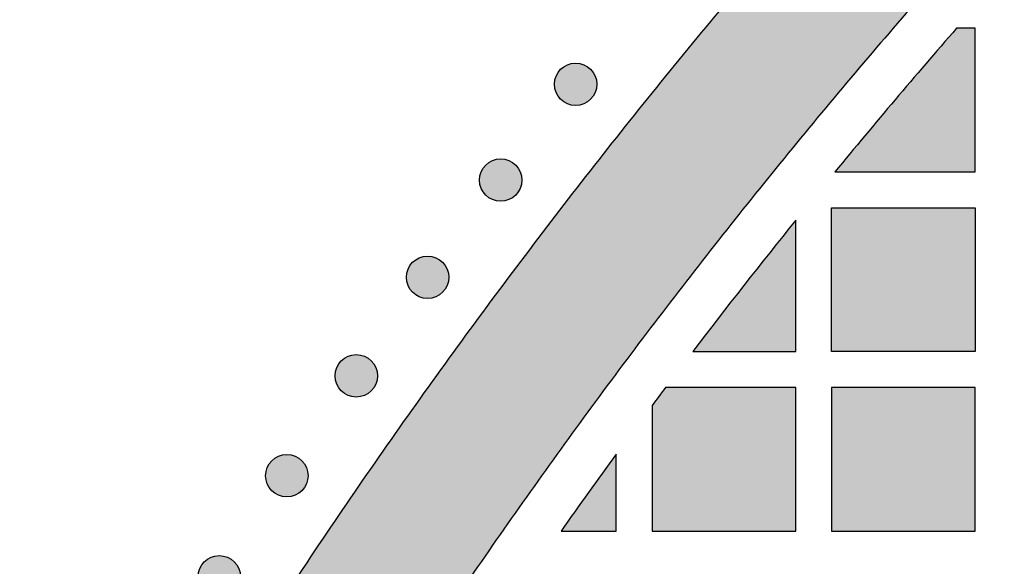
# Model space of a CAD drawing. Header units: millimetres. Extents: x -3873 to -97, y 912 to 4165.
# Tile 193 of 256: x -3799 to -3717, y 1756 to 1802. Entities that reach past the tile are written whole.
import ezdxf

# ---------------------------------------------------------------- set-up
doc = ezdxf.new("R2010")
doc.units = ezdxf.units.MM
doc.layers.add('pattern', color=7, linetype='Continuous', true_color=0x000000)

msp = doc.modelspace()

# ---------------------------------------------------------------- hatches: boundary and pattern name
at = {"layer": 'pattern'}
for points in [[(-3708.605, 1838.276), (-3701.858, 1844.905), (-3694.986, 1851.423), (-3687.994, 1857.824), (-3680.883, 1864.106), (-3673.657, 1870.266), (-3666.32, 1876.3), (-3658.874, 1882.206), (-3651.322, 1887.981), (-3643.67, 1893.622), (-3635.919, 1899.126), (-3628.074, 1904.491), (-3620.138, 1909.715), (-3612.116, 1914.795), (-3604.011, 1919.73), (-3595.827, 1924.516), (-3587.569, 1929.154), (-3589.297, 1914.427), (-3604.309, 1905.514), (-3619.039, 1896.093), (-3633.46, 1886.178), (-3647.549, 1875.786), (-3661.281, 1864.931), (-3674.634, 1853.634), (-3687.587, 1841.913), (-3700.12, 1829.791), (-3712.242, 1817.258), (-3723.963, 1804.305), (-3735.26, 1790.952), (-3746.115, 1777.22), (-3756.507, 1763.131), (-3766.422, 1748.71), (-3775.843, 1733.98), (-3784.756, 1718.968), (-3799.483, 1717.24), (-3794.845, 1725.499), (-3790.059, 1733.682), (-3785.124, 1741.787), (-3780.044, 1749.809), (-3774.82, 1757.745), (-3769.455, 1765.59), (-3763.951, 1773.341), (-3758.31, 1780.993), (-3752.535, 1788.545), (-3746.629, 1795.991), (-3740.595, 1803.328), (-3734.435, 1810.554), (-3728.153, 1817.665), (-3721.751, 1824.657), (-3715.234, 1831.529)], [(-3721.163, 1801.425), (-3731.334, 1789.425), (-3719.608, 1789.425), (-3719.608, 1801.425)], [(-3751.754, 1798.004), (-3751.782, 1798.031), (-3751.811, 1798.059), (-3751.841, 1798.085), (-3751.872, 1798.112), (-3751.904, 1798.137), (-3751.936, 1798.163), (-3751.969, 1798.187), (-3752.003, 1798.211), (-3752.038, 1798.235), (-3752.074, 1798.257), (-3752.111, 1798.279), (-3752.148, 1798.301), (-3752.186, 1798.321), (-3752.225, 1798.341), (-3752.264, 1798.36), (-3752.304, 1798.378), (-3752.345, 1798.395), (-3752.386, 1798.411), (-3752.428, 1798.426), (-3752.471, 1798.44), (-3752.514, 1798.453), (-3752.557, 1798.465), (-3752.601, 1798.476), (-3752.645, 1798.486), (-3752.69, 1798.495), (-3752.735, 1798.502), (-3752.78, 1798.509), (-3752.826, 1798.514), (-3752.871, 1798.518), (-3752.917, 1798.521), (-3752.963, 1798.523), (-3753.009, 1798.524), (-3753.055, 1798.523), (-3753.101, 1798.521), (-3753.146, 1798.518), (-3753.192, 1798.514), (-3753.238, 1798.509), (-3753.283, 1798.502), (-3753.328, 1798.495), (-3753.372, 1798.486), (-3753.417, 1798.476), (-3753.461, 1798.465), (-3753.504, 1798.453), (-3753.547, 1798.44), (-3753.59, 1798.426), (-3753.631, 1798.411), (-3753.673, 1798.395), (-3753.714, 1798.378), (-3753.754, 1798.36), (-3753.793, 1798.341), (-3753.832, 1798.321), (-3753.87, 1798.301), (-3753.907, 1798.279), (-3753.944, 1798.257), (-3753.979, 1798.235), (-3754.014, 1798.211), (-3754.048, 1798.187), (-3754.082, 1798.163), (-3754.114, 1798.137), (-3754.146, 1798.112), (-3754.176, 1798.085), (-3754.206, 1798.059), (-3754.235, 1798.031), (-3754.263, 1798.004), (-3754.291, 1797.976), (-3754.318, 1797.947), (-3754.345, 1797.917), (-3754.371, 1797.886), (-3754.397, 1797.855), (-3754.422, 1797.822), (-3754.447, 1797.789), (-3754.471, 1797.755), (-3754.494, 1797.72), (-3754.517, 1797.684), (-3754.539, 1797.648), (-3754.56, 1797.61), (-3754.581, 1797.572), (-3754.6, 1797.534), (-3754.619, 1797.494), (-3754.637, 1797.454), (-3754.654, 1797.413), (-3754.67, 1797.372), (-3754.685, 1797.33), (-3754.7, 1797.288), (-3754.713, 1797.245), (-3754.725, 1797.201), (-3754.736, 1797.157), (-3754.745, 1797.113), (-3754.754, 1797.068), (-3754.762, 1797.023), (-3754.768, 1796.978), (-3754.774, 1796.933), (-3754.778, 1796.887), (-3754.781, 1796.841), (-3754.783, 1796.795), (-3754.783, 1796.749), (-3754.783, 1796.703), (-3754.781, 1796.657), (-3754.778, 1796.612), (-3754.774, 1796.566), (-3754.768, 1796.521), (-3754.762, 1796.475), (-3754.754, 1796.43), (-3754.745, 1796.386), (-3754.736, 1796.341), (-3754.725, 1796.298), (-3754.713, 1796.254), (-3754.7, 1796.211), (-3754.685, 1796.169), (-3754.67, 1796.127), (-3754.654, 1796.085), (-3754.637, 1796.045), (-3754.619, 1796.004), (-3754.6, 1795.965), (-3754.581, 1795.926), (-3754.56, 1795.888), (-3754.539, 1795.851), (-3754.517, 1795.815), (-3754.494, 1795.779), (-3754.471, 1795.744), (-3754.447, 1795.71), (-3754.422, 1795.677), (-3754.397, 1795.644), (-3754.371, 1795.612), (-3754.345, 1795.582), (-3754.318, 1795.552), (-3754.291, 1795.523), (-3754.263, 1795.495), (-3754.235, 1795.467), (-3754.206, 1795.44), (-3754.176, 1795.413), (-3754.146, 1795.387), (-3754.114, 1795.361), (-3754.082, 1795.336), (-3754.048, 1795.311), (-3754.014, 1795.287), (-3753.979, 1795.264), (-3753.944, 1795.241), (-3753.907, 1795.219), (-3753.87, 1795.198), (-3753.832, 1795.177), (-3753.793, 1795.158), (-3753.754, 1795.139), (-3753.714, 1795.121), (-3753.673, 1795.104), (-3753.631, 1795.088), (-3753.59, 1795.073), (-3753.547, 1795.059), (-3753.504, 1795.046), (-3753.461, 1795.033), (-3753.417, 1795.023), (-3753.372, 1795.013), (-3753.328, 1795.004), (-3753.283, 1794.996), (-3753.238, 1794.99), (-3753.192, 1794.984), (-3753.146, 1794.98), (-3753.101, 1794.977), (-3753.055, 1794.976), (-3753.009, 1794.975), (-3752.963, 1794.976), (-3752.917, 1794.977), (-3752.871, 1794.98), (-3752.826, 1794.984), (-3752.78, 1794.99), (-3752.735, 1794.996), (-3752.69, 1795.004), (-3752.645, 1795.013), (-3752.601, 1795.023), (-3752.557, 1795.033), (-3752.514, 1795.046), (-3752.471, 1795.059), (-3752.428, 1795.073), (-3752.386, 1795.088), (-3752.345, 1795.104), (-3752.304, 1795.121), (-3752.264, 1795.139), (-3752.225, 1795.158), (-3752.186, 1795.177), (-3752.148, 1795.198), (-3752.111, 1795.219), (-3752.074, 1795.241), (-3752.038, 1795.264), (-3752.003, 1795.287), (-3751.969, 1795.311), (-3751.936, 1795.336), (-3751.904, 1795.361), (-3751.872, 1795.387), (-3751.841, 1795.413), (-3751.811, 1795.44), (-3751.782, 1795.467), (-3751.754, 1795.495), (-3751.727, 1795.523), (-3751.7, 1795.552), (-3751.673, 1795.582), (-3751.647, 1795.612), (-3751.621, 1795.644), (-3751.596, 1795.677), (-3751.571, 1795.71), (-3751.547, 1795.744), (-3751.523, 1795.779), (-3751.501, 1795.815), (-3751.479, 1795.851), (-3751.457, 1795.888), (-3751.437, 1795.926), (-3751.417, 1795.965), (-3751.398, 1796.004), (-3751.38, 1796.045), (-3751.363, 1796.085), (-3751.347, 1796.127), (-3751.332, 1796.169), (-3751.318, 1796.211), (-3751.305, 1796.254), (-3751.293, 1796.298), (-3751.282, 1796.341), (-3751.272, 1796.386), (-3751.263, 1796.43), (-3751.256, 1796.475), (-3751.249, 1796.521), (-3751.244, 1796.566), (-3751.24, 1796.612), (-3751.237, 1796.657), (-3751.235, 1796.703), (-3751.235, 1796.749), (-3751.235, 1796.795), (-3751.237, 1796.841), (-3751.24, 1796.887), (-3751.244, 1796.933), (-3751.249, 1796.978), (-3751.256, 1797.023), (-3751.263, 1797.068), (-3751.272, 1797.113), (-3751.282, 1797.157), (-3751.293, 1797.201), (-3751.305, 1797.245), (-3751.318, 1797.288), (-3751.332, 1797.33), (-3751.347, 1797.372), (-3751.363, 1797.413), (-3751.38, 1797.454), (-3751.398, 1797.494), (-3751.417, 1797.534), (-3751.437, 1797.572), (-3751.457, 1797.61), (-3751.479, 1797.648), (-3751.501, 1797.684), (-3751.523, 1797.72), (-3751.547, 1797.755), (-3751.571, 1797.789), (-3751.596, 1797.822), (-3751.621, 1797.855), (-3751.647, 1797.886), (-3751.673, 1797.917), (-3751.7, 1797.947), (-3751.727, 1797.976)], [(-3758.018, 1790), (-3758.046, 1790.027), (-3758.075, 1790.055), (-3758.105, 1790.081), (-3758.136, 1790.108), (-3758.167, 1790.133), (-3758.2, 1790.159), (-3758.233, 1790.183), (-3758.267, 1790.207), (-3758.302, 1790.231), (-3758.338, 1790.253), (-3758.374, 1790.275), (-3758.411, 1790.297), (-3758.449, 1790.317), (-3758.488, 1790.337), (-3758.528, 1790.356), (-3758.568, 1790.374), (-3758.608, 1790.391), (-3758.65, 1790.407), (-3758.692, 1790.422), (-3758.734, 1790.436), (-3758.777, 1790.449), (-3758.821, 1790.461), (-3758.865, 1790.472), (-3758.909, 1790.482), (-3758.954, 1790.491), (-3758.998, 1790.498), (-3759.044, 1790.505), (-3759.089, 1790.51), (-3759.135, 1790.514), (-3759.181, 1790.517), (-3759.226, 1790.519), (-3759.272, 1790.52), (-3759.318, 1790.519), (-3759.364, 1790.517), (-3759.41, 1790.514), (-3759.456, 1790.51), (-3759.501, 1790.505), (-3759.546, 1790.498), (-3759.591, 1790.491), (-3759.636, 1790.482), (-3759.68, 1790.472), (-3759.724, 1790.461), (-3759.768, 1790.449), (-3759.811, 1790.436), (-3759.853, 1790.422), (-3759.895, 1790.407), (-3759.936, 1790.391), (-3759.977, 1790.374), (-3760.017, 1790.356), (-3760.057, 1790.337), (-3760.095, 1790.317), (-3760.133, 1790.297), (-3760.171, 1790.275), (-3760.207, 1790.253), (-3760.243, 1790.231), (-3760.278, 1790.207), (-3760.312, 1790.183), (-3760.345, 1790.159), (-3760.378, 1790.133), (-3760.409, 1790.108), (-3760.44, 1790.081), (-3760.47, 1790.055), (-3760.499, 1790.027), (-3760.527, 1790), (-3760.555, 1789.972), (-3760.582, 1789.943), (-3760.608, 1789.913), (-3760.635, 1789.882), (-3760.66, 1789.85), (-3760.686, 1789.818), (-3760.71, 1789.785), (-3760.734, 1789.751), (-3760.758, 1789.716), (-3760.781, 1789.68), (-3760.803, 1789.643), (-3760.824, 1789.606), (-3760.844, 1789.568), (-3760.864, 1789.529), (-3760.883, 1789.49), (-3760.901, 1789.45), (-3760.918, 1789.409), (-3760.934, 1789.368), (-3760.949, 1789.326), (-3760.963, 1789.283), (-3760.976, 1789.24), (-3760.988, 1789.197), (-3760.999, 1789.153), (-3761.009, 1789.109), (-3761.018, 1789.064), (-3761.025, 1789.019), (-3761.032, 1788.974), (-3761.037, 1788.928), (-3761.041, 1788.883), (-3761.044, 1788.837), (-3761.046, 1788.791), (-3761.047, 1788.745), (-3761.046, 1788.699), (-3761.044, 1788.653), (-3761.041, 1788.608), (-3761.037, 1788.562), (-3761.032, 1788.517), (-3761.025, 1788.471), (-3761.018, 1788.426), (-3761.009, 1788.382), (-3760.999, 1788.337), (-3760.988, 1788.293), (-3760.976, 1788.25), (-3760.963, 1788.207), (-3760.949, 1788.165), (-3760.934, 1788.123), (-3760.918, 1788.081), (-3760.901, 1788.041), (-3760.883, 1788), (-3760.864, 1787.961), (-3760.844, 1787.922), (-3760.824, 1787.884), (-3760.803, 1787.847), (-3760.781, 1787.81), (-3760.758, 1787.775), (-3760.734, 1787.74), (-3760.71, 1787.706), (-3760.686, 1787.672), (-3760.66, 1787.64), (-3760.635, 1787.608), (-3760.608, 1787.578), (-3760.582, 1787.548), (-3760.555, 1787.519), (-3760.527, 1787.491), (-3760.499, 1787.463), (-3760.47, 1787.436), (-3760.44, 1787.409), (-3760.409, 1787.383), (-3760.378, 1787.357), (-3760.345, 1787.332), (-3760.312, 1787.307), (-3760.278, 1787.283), (-3760.243, 1787.26), (-3760.207, 1787.237), (-3760.171, 1787.215), (-3760.133, 1787.194), (-3760.095, 1787.173), (-3760.057, 1787.154), (-3760.017, 1787.135), (-3759.977, 1787.117), (-3759.936, 1787.1), (-3759.895, 1787.084), (-3759.853, 1787.069), (-3759.811, 1787.055), (-3759.768, 1787.041), (-3759.724, 1787.029), (-3759.68, 1787.018), (-3759.636, 1787.009), (-3759.591, 1787), (-3759.546, 1786.992), (-3759.501, 1786.986), (-3759.456, 1786.98), (-3759.41, 1786.976), (-3759.364, 1786.973), (-3759.318, 1786.972), (-3759.272, 1786.971), (-3759.226, 1786.972), (-3759.181, 1786.973), (-3759.135, 1786.976), (-3759.089, 1786.98), (-3759.044, 1786.986), (-3758.998, 1786.992), (-3758.954, 1787), (-3758.909, 1787.009), (-3758.865, 1787.018), (-3758.821, 1787.029), (-3758.777, 1787.041), (-3758.734, 1787.055), (-3758.692, 1787.069), (-3758.65, 1787.084), (-3758.608, 1787.1), (-3758.568, 1787.117), (-3758.528, 1787.135), (-3758.488, 1787.154), (-3758.449, 1787.173), (-3758.411, 1787.194), (-3758.374, 1787.215), (-3758.338, 1787.237), (-3758.302, 1787.26), (-3758.267, 1787.283), (-3758.233, 1787.307), (-3758.2, 1787.332), (-3758.167, 1787.357), (-3758.136, 1787.383), (-3758.105, 1787.409), (-3758.075, 1787.436), (-3758.046, 1787.463), (-3758.018, 1787.491), (-3757.99, 1787.519), (-3757.963, 1787.548), (-3757.936, 1787.578), (-3757.91, 1787.608), (-3757.884, 1787.64), (-3757.859, 1787.672), (-3757.834, 1787.706), (-3757.81, 1787.74), (-3757.787, 1787.775), (-3757.764, 1787.81), (-3757.742, 1787.847), (-3757.721, 1787.884), (-3757.701, 1787.922), (-3757.681, 1787.961), (-3757.662, 1788), (-3757.644, 1788.041), (-3757.627, 1788.081), (-3757.611, 1788.123), (-3757.596, 1788.165), (-3757.582, 1788.207), (-3757.569, 1788.25), (-3757.557, 1788.293), (-3757.546, 1788.337), (-3757.536, 1788.382), (-3757.527, 1788.426), (-3757.519, 1788.471), (-3757.513, 1788.517), (-3757.508, 1788.562), (-3757.503, 1788.608), (-3757.5, 1788.653), (-3757.499, 1788.699), (-3757.498, 1788.745), (-3757.499, 1788.791), (-3757.5, 1788.837), (-3757.503, 1788.883), (-3757.508, 1788.928), (-3757.513, 1788.974), (-3757.519, 1789.019), (-3757.527, 1789.064), (-3757.536, 1789.109), (-3757.546, 1789.153), (-3757.557, 1789.197), (-3757.569, 1789.24), (-3757.582, 1789.283), (-3757.596, 1789.326), (-3757.611, 1789.368), (-3757.627, 1789.409), (-3757.644, 1789.45), (-3757.662, 1789.49), (-3757.681, 1789.529), (-3757.701, 1789.568), (-3757.721, 1789.606), (-3757.742, 1789.643), (-3757.764, 1789.68), (-3757.787, 1789.716), (-3757.81, 1789.751), (-3757.834, 1789.785), (-3757.859, 1789.818), (-3757.884, 1789.85), (-3757.91, 1789.882), (-3757.936, 1789.913), (-3757.963, 1789.943), (-3757.99, 1789.972)], [(-3731.607, 1774.425), (-3731.607, 1786.425), (-3719.608, 1786.425), (-3719.608, 1774.425)], [(-3734.608, 1785.403), (-3743.211, 1774.425), (-3734.608, 1774.425)], [(-3764.131, 1781.88), (-3764.159, 1781.908), (-3764.188, 1781.935), (-3764.218, 1781.961), (-3764.248, 1781.988), (-3764.28, 1782.013), (-3764.312, 1782.039), (-3764.346, 1782.063), (-3764.38, 1782.087), (-3764.415, 1782.111), (-3764.45, 1782.134), (-3764.487, 1782.156), (-3764.524, 1782.177), (-3764.562, 1782.197), (-3764.601, 1782.217), (-3764.64, 1782.236), (-3764.681, 1782.254), (-3764.721, 1782.271), (-3764.763, 1782.287), (-3764.805, 1782.302), (-3764.847, 1782.316), (-3764.89, 1782.329), (-3764.933, 1782.341), (-3764.977, 1782.352), (-3765.022, 1782.362), (-3765.066, 1782.371), (-3765.111, 1782.378), (-3765.157, 1782.385), (-3765.202, 1782.39), (-3765.248, 1782.394), (-3765.293, 1782.397), (-3765.339, 1782.399), (-3765.385, 1782.4), (-3765.431, 1782.399), (-3765.477, 1782.397), (-3765.523, 1782.394), (-3765.568, 1782.39), (-3765.614, 1782.385), (-3765.659, 1782.378), (-3765.704, 1782.371), (-3765.749, 1782.362), (-3765.793, 1782.352), (-3765.837, 1782.341), (-3765.88, 1782.329), (-3765.923, 1782.316), (-3765.966, 1782.302), (-3766.008, 1782.287), (-3766.049, 1782.271), (-3766.09, 1782.254), (-3766.13, 1782.236), (-3766.169, 1782.217), (-3766.208, 1782.197), (-3766.246, 1782.177), (-3766.283, 1782.156), (-3766.32, 1782.134), (-3766.356, 1782.111), (-3766.391, 1782.087), (-3766.425, 1782.063), (-3766.458, 1782.039), (-3766.49, 1782.013), (-3766.522, 1781.988), (-3766.553, 1781.961), (-3766.583, 1781.935), (-3766.612, 1781.908), (-3766.64, 1781.88), (-3766.667, 1781.852), (-3766.695, 1781.823), (-3766.721, 1781.793), (-3766.748, 1781.762), (-3766.773, 1781.731), (-3766.799, 1781.698), (-3766.823, 1781.665), (-3766.847, 1781.631), (-3766.871, 1781.596), (-3766.893, 1781.56), (-3766.915, 1781.524), (-3766.937, 1781.486), (-3766.957, 1781.448), (-3766.977, 1781.41), (-3766.996, 1781.37), (-3767.014, 1781.33), (-3767.031, 1781.289), (-3767.047, 1781.248), (-3767.062, 1781.206), (-3767.076, 1781.164), (-3767.089, 1781.121), (-3767.101, 1781.077), (-3767.112, 1781.033), (-3767.122, 1780.989), (-3767.131, 1780.944), (-3767.138, 1780.899), (-3767.145, 1780.854), (-3767.15, 1780.809), (-3767.154, 1780.763), (-3767.157, 1780.717), (-3767.159, 1780.671), (-3767.16, 1780.625), (-3767.159, 1780.58), (-3767.157, 1780.534), (-3767.154, 1780.488), (-3767.15, 1780.442), (-3767.145, 1780.397), (-3767.138, 1780.351), (-3767.131, 1780.307), (-3767.122, 1780.262), (-3767.112, 1780.218), (-3767.101, 1780.174), (-3767.089, 1780.13), (-3767.076, 1780.087), (-3767.062, 1780.045), (-3767.047, 1780.003), (-3767.031, 1779.961), (-3767.014, 1779.921), (-3766.996, 1779.881), (-3766.977, 1779.841), (-3766.957, 1779.802), (-3766.937, 1779.764), (-3766.915, 1779.727), (-3766.893, 1779.691), (-3766.871, 1779.655), (-3766.847, 1779.62), (-3766.823, 1779.586), (-3766.799, 1779.553), (-3766.773, 1779.52), (-3766.748, 1779.489), (-3766.721, 1779.458), (-3766.695, 1779.428), (-3766.667, 1779.399), (-3766.64, 1779.371), (-3766.612, 1779.343), (-3766.583, 1779.316), (-3766.553, 1779.289), (-3766.522, 1779.263), (-3766.49, 1779.237), (-3766.458, 1779.212), (-3766.425, 1779.188), (-3766.391, 1779.163), (-3766.356, 1779.14), (-3766.32, 1779.117), (-3766.283, 1779.095), (-3766.246, 1779.074), (-3766.208, 1779.054), (-3766.169, 1779.034), (-3766.13, 1779.015), (-3766.09, 1778.997), (-3766.049, 1778.98), (-3766.008, 1778.964), (-3765.966, 1778.949), (-3765.923, 1778.935), (-3765.88, 1778.922), (-3765.837, 1778.91), (-3765.793, 1778.899), (-3765.749, 1778.889), (-3765.704, 1778.88), (-3765.659, 1778.872), (-3765.614, 1778.866), (-3765.568, 1778.861), (-3765.523, 1778.856), (-3765.477, 1778.854), (-3765.431, 1778.852), (-3765.385, 1778.851), (-3765.339, 1778.852), (-3765.293, 1778.854), (-3765.248, 1778.856), (-3765.202, 1778.861), (-3765.157, 1778.866), (-3765.111, 1778.872), (-3765.066, 1778.88), (-3765.022, 1778.889), (-3764.977, 1778.899), (-3764.933, 1778.91), (-3764.89, 1778.922), (-3764.847, 1778.935), (-3764.805, 1778.949), (-3764.763, 1778.964), (-3764.721, 1778.98), (-3764.681, 1778.997), (-3764.64, 1779.015), (-3764.601, 1779.034), (-3764.562, 1779.054), (-3764.524, 1779.074), (-3764.487, 1779.095), (-3764.45, 1779.117), (-3764.415, 1779.14), (-3764.38, 1779.163), (-3764.346, 1779.188), (-3764.312, 1779.212), (-3764.28, 1779.237), (-3764.248, 1779.263), (-3764.218, 1779.289), (-3764.188, 1779.316), (-3764.159, 1779.343), (-3764.131, 1779.371), (-3764.103, 1779.399), (-3764.076, 1779.428), (-3764.049, 1779.458), (-3764.023, 1779.489), (-3763.997, 1779.52), (-3763.972, 1779.553), (-3763.947, 1779.586), (-3763.923, 1779.62), (-3763.9, 1779.655), (-3763.877, 1779.691), (-3763.855, 1779.727), (-3763.834, 1779.764), (-3763.813, 1779.802), (-3763.794, 1779.841), (-3763.775, 1779.881), (-3763.757, 1779.921), (-3763.74, 1779.961), (-3763.724, 1780.003), (-3763.709, 1780.045), (-3763.695, 1780.087), (-3763.681, 1780.13), (-3763.669, 1780.174), (-3763.658, 1780.218), (-3763.649, 1780.262), (-3763.64, 1780.307), (-3763.632, 1780.351), (-3763.626, 1780.397), (-3763.62, 1780.442), (-3763.616, 1780.488), (-3763.613, 1780.534), (-3763.612, 1780.58), (-3763.611, 1780.625), (-3763.612, 1780.671), (-3763.613, 1780.717), (-3763.616, 1780.763), (-3763.62, 1780.809), (-3763.626, 1780.854), (-3763.632, 1780.899), (-3763.64, 1780.944), (-3763.649, 1780.989), (-3763.658, 1781.033), (-3763.669, 1781.077), (-3763.681, 1781.121), (-3763.695, 1781.164), (-3763.709, 1781.206), (-3763.724, 1781.248), (-3763.74, 1781.289), (-3763.757, 1781.33), (-3763.775, 1781.37), (-3763.794, 1781.41), (-3763.813, 1781.448), (-3763.834, 1781.486), (-3763.855, 1781.524), (-3763.877, 1781.56), (-3763.9, 1781.596), (-3763.923, 1781.631), (-3763.947, 1781.665), (-3763.972, 1781.698), (-3763.997, 1781.731), (-3764.023, 1781.762), (-3764.049, 1781.793), (-3764.076, 1781.823), (-3764.103, 1781.852)], [(-3770.091, 1773.647), (-3770.119, 1773.675), (-3770.148, 1773.702), (-3770.178, 1773.729), (-3770.208, 1773.755), (-3770.24, 1773.781), (-3770.272, 1773.806), (-3770.306, 1773.831), (-3770.34, 1773.855), (-3770.375, 1773.878), (-3770.41, 1773.901), (-3770.447, 1773.923), (-3770.484, 1773.944), (-3770.522, 1773.965), (-3770.561, 1773.984), (-3770.6, 1774.003), (-3770.64, 1774.021), (-3770.681, 1774.038), (-3770.723, 1774.054), (-3770.764, 1774.069), (-3770.807, 1774.083), (-3770.85, 1774.097), (-3770.893, 1774.109), (-3770.937, 1774.12), (-3770.982, 1774.129), (-3771.026, 1774.138), (-3771.071, 1774.146), (-3771.116, 1774.152), (-3771.162, 1774.158), (-3771.208, 1774.162), (-3771.253, 1774.165), (-3771.299, 1774.166), (-3771.345, 1774.167), (-3771.391, 1774.166), (-3771.437, 1774.165), (-3771.483, 1774.162), (-3771.528, 1774.158), (-3771.574, 1774.152), (-3771.619, 1774.146), (-3771.664, 1774.138), (-3771.709, 1774.129), (-3771.753, 1774.12), (-3771.797, 1774.109), (-3771.84, 1774.097), (-3771.883, 1774.083), (-3771.926, 1774.069), (-3771.968, 1774.054), (-3772.009, 1774.038), (-3772.05, 1774.021), (-3772.09, 1774.003), (-3772.129, 1773.984), (-3772.168, 1773.965), (-3772.206, 1773.944), (-3772.243, 1773.923), (-3772.28, 1773.901), (-3772.316, 1773.878), (-3772.351, 1773.855), (-3772.385, 1773.831), (-3772.418, 1773.806), (-3772.45, 1773.781), (-3772.482, 1773.755), (-3772.513, 1773.729), (-3772.543, 1773.702), (-3772.572, 1773.675), (-3772.6, 1773.647), (-3772.627, 1773.619), (-3772.654, 1773.59), (-3772.681, 1773.56), (-3772.707, 1773.53), (-3772.733, 1773.498), (-3772.758, 1773.466), (-3772.783, 1773.432), (-3772.807, 1773.398), (-3772.831, 1773.363), (-3772.853, 1773.328), (-3772.875, 1773.291), (-3772.897, 1773.254), (-3772.917, 1773.216), (-3772.937, 1773.177), (-3772.956, 1773.138), (-3772.974, 1773.097), (-3772.991, 1773.057), (-3773.007, 1773.015), (-3773.022, 1772.973), (-3773.036, 1772.931), (-3773.049, 1772.888), (-3773.061, 1772.845), (-3773.072, 1772.801), (-3773.082, 1772.756), (-3773.091, 1772.712), (-3773.098, 1772.667), (-3773.105, 1772.621), (-3773.11, 1772.576), (-3773.114, 1772.53), (-3773.117, 1772.485), (-3773.119, 1772.439), (-3773.119, 1772.393), (-3773.119, 1772.347), (-3773.117, 1772.301), (-3773.114, 1772.255), (-3773.11, 1772.21), (-3773.105, 1772.164), (-3773.098, 1772.119), (-3773.091, 1772.074), (-3773.082, 1772.029), (-3773.072, 1771.985), (-3773.061, 1771.941), (-3773.049, 1771.898), (-3773.036, 1771.855), (-3773.022, 1771.812), (-3773.007, 1771.77), (-3772.991, 1771.729), (-3772.974, 1771.688), (-3772.956, 1771.648), (-3772.937, 1771.609), (-3772.917, 1771.57), (-3772.897, 1771.532), (-3772.875, 1771.495), (-3772.853, 1771.458), (-3772.831, 1771.422), (-3772.807, 1771.387), (-3772.783, 1771.353), (-3772.758, 1771.32), (-3772.733, 1771.288), (-3772.707, 1771.256), (-3772.681, 1771.225), (-3772.654, 1771.195), (-3772.627, 1771.166), (-3772.6, 1771.138), (-3772.572, 1771.111), (-3772.543, 1771.083), (-3772.513, 1771.057), (-3772.482, 1771.03), (-3772.45, 1771.005), (-3772.418, 1770.979), (-3772.385, 1770.955), (-3772.351, 1770.931), (-3772.316, 1770.907), (-3772.28, 1770.885), (-3772.243, 1770.863), (-3772.206, 1770.841), (-3772.168, 1770.821), (-3772.129, 1770.801), (-3772.09, 1770.782), (-3772.05, 1770.764), (-3772.009, 1770.747), (-3771.968, 1770.731), (-3771.926, 1770.716), (-3771.883, 1770.702), (-3771.84, 1770.689), (-3771.797, 1770.677), (-3771.753, 1770.666), (-3771.709, 1770.656), (-3771.664, 1770.647), (-3771.619, 1770.64), (-3771.574, 1770.633), (-3771.528, 1770.628), (-3771.483, 1770.624), (-3771.437, 1770.621), (-3771.391, 1770.619), (-3771.345, 1770.618), (-3771.299, 1770.619), (-3771.253, 1770.621), (-3771.208, 1770.624), (-3771.162, 1770.628), (-3771.116, 1770.633), (-3771.071, 1770.64), (-3771.026, 1770.647), (-3770.982, 1770.656), (-3770.937, 1770.666), (-3770.893, 1770.677), (-3770.85, 1770.689), (-3770.807, 1770.702), (-3770.764, 1770.716), (-3770.723, 1770.731), (-3770.681, 1770.747), (-3770.64, 1770.764), (-3770.6, 1770.782), (-3770.561, 1770.801), (-3770.522, 1770.821), (-3770.484, 1770.841), (-3770.447, 1770.863), (-3770.41, 1770.885), (-3770.375, 1770.907), (-3770.34, 1770.931), (-3770.306, 1770.955), (-3770.272, 1770.979), (-3770.24, 1771.005), (-3770.208, 1771.03), (-3770.178, 1771.057), (-3770.148, 1771.083), (-3770.119, 1771.111), (-3770.091, 1771.138), (-3770.063, 1771.166), (-3770.036, 1771.195), (-3770.009, 1771.225), (-3769.983, 1771.256), (-3769.957, 1771.288), (-3769.932, 1771.32), (-3769.907, 1771.353), (-3769.883, 1771.387), (-3769.86, 1771.422), (-3769.837, 1771.458), (-3769.815, 1771.495), (-3769.794, 1771.532), (-3769.773, 1771.57), (-3769.754, 1771.609), (-3769.735, 1771.648), (-3769.717, 1771.688), (-3769.7, 1771.729), (-3769.684, 1771.77), (-3769.669, 1771.812), (-3769.654, 1771.855), (-3769.641, 1771.898), (-3769.629, 1771.941), (-3769.618, 1771.985), (-3769.608, 1772.029), (-3769.6, 1772.074), (-3769.592, 1772.119), (-3769.586, 1772.164), (-3769.58, 1772.21), (-3769.576, 1772.255), (-3769.573, 1772.301), (-3769.571, 1772.347), (-3769.571, 1772.393), (-3769.571, 1772.439), (-3769.573, 1772.485), (-3769.576, 1772.53), (-3769.58, 1772.576), (-3769.586, 1772.621), (-3769.592, 1772.667), (-3769.6, 1772.712), (-3769.608, 1772.756), (-3769.618, 1772.801), (-3769.629, 1772.845), (-3769.641, 1772.888), (-3769.654, 1772.931), (-3769.669, 1772.973), (-3769.684, 1773.015), (-3769.7, 1773.057), (-3769.717, 1773.097), (-3769.735, 1773.138), (-3769.754, 1773.177), (-3769.773, 1773.216), (-3769.794, 1773.254), (-3769.815, 1773.291), (-3769.837, 1773.328), (-3769.86, 1773.363), (-3769.883, 1773.398), (-3769.907, 1773.432), (-3769.932, 1773.466), (-3769.957, 1773.498), (-3769.983, 1773.53), (-3770.009, 1773.56), (-3770.036, 1773.59), (-3770.063, 1773.619)], [(-3745.482, 1771.425), (-3746.607, 1769.92), (-3746.607, 1759.425), (-3734.608, 1759.425), (-3734.608, 1771.425)], [(-3731.607, 1759.425), (-3719.608, 1759.425), (-3719.608, 1771.425), (-3731.607, 1771.425)], [(-3775.895, 1765.305), (-3775.924, 1765.332), (-3775.953, 1765.359), (-3775.983, 1765.386), (-3776.013, 1765.412), (-3776.045, 1765.438), (-3776.077, 1765.463), (-3776.111, 1765.488), (-3776.145, 1765.512), (-3776.18, 1765.535), (-3776.215, 1765.558), (-3776.252, 1765.58), (-3776.289, 1765.601), (-3776.327, 1765.622), (-3776.366, 1765.642), (-3776.405, 1765.66), (-3776.445, 1765.678), (-3776.486, 1765.695), (-3776.527, 1765.712), (-3776.569, 1765.727), (-3776.612, 1765.741), (-3776.655, 1765.754), (-3776.698, 1765.766), (-3776.742, 1765.777), (-3776.787, 1765.787), (-3776.831, 1765.795), (-3776.876, 1765.803), (-3776.921, 1765.81), (-3776.967, 1765.815), (-3777.012, 1765.819), (-3777.058, 1765.822), (-3777.104, 1765.824), (-3777.15, 1765.824), (-3777.196, 1765.824), (-3777.242, 1765.822), (-3777.288, 1765.819), (-3777.333, 1765.815), (-3777.379, 1765.81), (-3777.424, 1765.803), (-3777.469, 1765.795), (-3777.514, 1765.787), (-3777.558, 1765.777), (-3777.602, 1765.766), (-3777.645, 1765.754), (-3777.688, 1765.741), (-3777.731, 1765.727), (-3777.773, 1765.712), (-3777.814, 1765.695), (-3777.855, 1765.678), (-3777.895, 1765.66), (-3777.934, 1765.642), (-3777.973, 1765.622), (-3778.011, 1765.601), (-3778.048, 1765.58), (-3778.085, 1765.558), (-3778.121, 1765.535), (-3778.155, 1765.512), (-3778.19, 1765.488), (-3778.223, 1765.463), (-3778.255, 1765.438), (-3778.287, 1765.412), (-3778.318, 1765.386), (-3778.348, 1765.359), (-3778.377, 1765.332), (-3778.405, 1765.305), (-3778.432, 1765.277), (-3778.459, 1765.248), (-3778.486, 1765.218), (-3778.512, 1765.187), (-3778.538, 1765.155), (-3778.563, 1765.123), (-3778.588, 1765.09), (-3778.612, 1765.055), (-3778.635, 1765.021), (-3778.658, 1764.985), (-3778.68, 1764.948), (-3778.701, 1764.911), (-3778.722, 1764.873), (-3778.742, 1764.834), (-3778.76, 1764.795), (-3778.778, 1764.755), (-3778.795, 1764.714), (-3778.812, 1764.673), (-3778.827, 1764.631), (-3778.841, 1764.588), (-3778.854, 1764.545), (-3778.866, 1764.502), (-3778.877, 1764.458), (-3778.887, 1764.414), (-3778.895, 1764.369), (-3778.903, 1764.324), (-3778.91, 1764.279), (-3778.915, 1764.233), (-3778.919, 1764.188), (-3778.922, 1764.142), (-3778.924, 1764.096), (-3778.924, 1764.05), (-3778.924, 1764.004), (-3778.922, 1763.958), (-3778.919, 1763.912), (-3778.915, 1763.867), (-3778.91, 1763.821), (-3778.903, 1763.776), (-3778.895, 1763.731), (-3778.887, 1763.687), (-3778.877, 1763.642), (-3778.866, 1763.598), (-3778.854, 1763.555), (-3778.841, 1763.512), (-3778.827, 1763.469), (-3778.812, 1763.427), (-3778.795, 1763.386), (-3778.778, 1763.345), (-3778.76, 1763.305), (-3778.742, 1763.266), (-3778.722, 1763.227), (-3778.701, 1763.189), (-3778.68, 1763.152), (-3778.658, 1763.115), (-3778.635, 1763.08), (-3778.612, 1763.045), (-3778.588, 1763.011), (-3778.563, 1762.977), (-3778.538, 1762.945), (-3778.512, 1762.913), (-3778.486, 1762.883), (-3778.459, 1762.853), (-3778.432, 1762.824), (-3778.405, 1762.795), (-3778.377, 1762.768), (-3778.348, 1762.741), (-3778.318, 1762.714), (-3778.287, 1762.688), (-3778.255, 1762.662), (-3778.223, 1762.637), (-3778.19, 1762.612), (-3778.155, 1762.588), (-3778.121, 1762.565), (-3778.085, 1762.542), (-3778.048, 1762.52), (-3778.011, 1762.499), (-3777.973, 1762.478), (-3777.934, 1762.458), (-3777.895, 1762.44), (-3777.855, 1762.422), (-3777.814, 1762.405), (-3777.773, 1762.389), (-3777.731, 1762.373), (-3777.688, 1762.359), (-3777.645, 1762.346), (-3777.602, 1762.334), (-3777.558, 1762.323), (-3777.514, 1762.313), (-3777.469, 1762.305), (-3777.424, 1762.297), (-3777.379, 1762.291), (-3777.333, 1762.285), (-3777.288, 1762.281), (-3777.242, 1762.278), (-3777.196, 1762.276), (-3777.15, 1762.276), (-3777.104, 1762.276), (-3777.058, 1762.278), (-3777.012, 1762.281), (-3776.967, 1762.285), (-3776.921, 1762.291), (-3776.876, 1762.297), (-3776.831, 1762.305), (-3776.787, 1762.313), (-3776.742, 1762.323), (-3776.698, 1762.334), (-3776.655, 1762.346), (-3776.612, 1762.359), (-3776.569, 1762.373), (-3776.527, 1762.389), (-3776.486, 1762.405), (-3776.445, 1762.422), (-3776.405, 1762.44), (-3776.366, 1762.458), (-3776.327, 1762.478), (-3776.289, 1762.499), (-3776.252, 1762.52), (-3776.215, 1762.542), (-3776.18, 1762.565), (-3776.145, 1762.588), (-3776.111, 1762.612), (-3776.077, 1762.637), (-3776.045, 1762.662), (-3776.013, 1762.688), (-3775.983, 1762.714), (-3775.953, 1762.741), (-3775.924, 1762.768), (-3775.895, 1762.795), (-3775.868, 1762.824), (-3775.841, 1762.853), (-3775.814, 1762.883), (-3775.788, 1762.913), (-3775.762, 1762.945), (-3775.737, 1762.977), (-3775.712, 1763.011), (-3775.688, 1763.045), (-3775.665, 1763.08), (-3775.642, 1763.115), (-3775.62, 1763.152), (-3775.599, 1763.189), (-3775.578, 1763.227), (-3775.558, 1763.266), (-3775.54, 1763.305), (-3775.522, 1763.345), (-3775.505, 1763.386), (-3775.489, 1763.427), (-3775.473, 1763.469), (-3775.459, 1763.512), (-3775.446, 1763.555), (-3775.434, 1763.598), (-3775.423, 1763.642), (-3775.413, 1763.687), (-3775.405, 1763.731), (-3775.397, 1763.776), (-3775.391, 1763.821), (-3775.385, 1763.867), (-3775.381, 1763.912), (-3775.378, 1763.958), (-3775.376, 1764.004), (-3775.376, 1764.05), (-3775.376, 1764.096), (-3775.378, 1764.142), (-3775.381, 1764.188), (-3775.385, 1764.233), (-3775.391, 1764.279), (-3775.397, 1764.324), (-3775.405, 1764.369), (-3775.413, 1764.414), (-3775.423, 1764.458), (-3775.434, 1764.502), (-3775.446, 1764.545), (-3775.459, 1764.588), (-3775.473, 1764.631), (-3775.489, 1764.673), (-3775.505, 1764.714), (-3775.522, 1764.755), (-3775.54, 1764.795), (-3775.558, 1764.834), (-3775.578, 1764.873), (-3775.599, 1764.911), (-3775.62, 1764.948), (-3775.642, 1764.985), (-3775.665, 1765.021), (-3775.688, 1765.055), (-3775.712, 1765.09), (-3775.737, 1765.123), (-3775.762, 1765.155), (-3775.788, 1765.187), (-3775.814, 1765.218), (-3775.841, 1765.248), (-3775.868, 1765.277)], [(-3749.607, 1765.855), (-3754.23, 1759.425), (-3749.608, 1759.425)], [(-3781.543, 1756.855), (-3781.571, 1756.882), (-3781.601, 1756.91), (-3781.63, 1756.936), (-3781.661, 1756.963), (-3781.693, 1756.988), (-3781.725, 1757.014), (-3781.758, 1757.038), (-3781.793, 1757.062), (-3781.828, 1757.086), (-3781.863, 1757.108), (-3781.9, 1757.13), (-3781.937, 1757.152), (-3781.975, 1757.172), (-3782.014, 1757.192), (-3782.053, 1757.211), (-3782.093, 1757.229), (-3782.134, 1757.246), (-3782.175, 1757.262), (-3782.217, 1757.277), (-3782.26, 1757.291), (-3782.303, 1757.304), (-3782.346, 1757.316), (-3782.39, 1757.327), (-3782.434, 1757.337), (-3782.479, 1757.346), (-3782.524, 1757.353), (-3782.569, 1757.36), (-3782.615, 1757.365), (-3782.66, 1757.369), (-3782.706, 1757.372), (-3782.752, 1757.374), (-3782.798, 1757.375), (-3782.844, 1757.374), (-3782.89, 1757.372), (-3782.936, 1757.369), (-3782.981, 1757.365), (-3783.027, 1757.36), (-3783.072, 1757.353), (-3783.117, 1757.346), (-3783.162, 1757.337), (-3783.206, 1757.327), (-3783.25, 1757.316), (-3783.293, 1757.304), (-3783.336, 1757.291), (-3783.379, 1757.277), (-3783.421, 1757.262), (-3783.462, 1757.246), (-3783.503, 1757.229), (-3783.543, 1757.211), (-3783.582, 1757.192), (-3783.621, 1757.172), (-3783.659, 1757.152), (-3783.696, 1757.13), (-3783.733, 1757.108), (-3783.768, 1757.086), (-3783.803, 1757.062), (-3783.837, 1757.038), (-3783.871, 1757.014), (-3783.903, 1756.988), (-3783.935, 1756.963), (-3783.966, 1756.936), (-3783.995, 1756.91), (-3784.024, 1756.882), (-3784.053, 1756.855), (-3784.08, 1756.827), (-3784.107, 1756.798), (-3784.134, 1756.768), (-3784.16, 1756.737), (-3784.186, 1756.706), (-3784.211, 1756.673), (-3784.236, 1756.64), (-3784.26, 1756.606), (-3784.283, 1756.571), (-3784.306, 1756.535), (-3784.328, 1756.499), (-3784.349, 1756.461), (-3784.37, 1756.423), (-3784.39, 1756.385), (-3784.408, 1756.345), (-3784.426, 1756.305), (-3784.443, 1756.264), (-3784.459, 1756.223), (-3784.475, 1756.181), (-3784.489, 1756.139), (-3784.502, 1756.096), (-3784.514, 1756.052), (-3784.525, 1756.008), (-3784.535, 1755.964), (-3784.543, 1755.919), (-3784.551, 1755.874), (-3784.557, 1755.829), (-3784.563, 1755.784), (-3784.567, 1755.738), (-3784.57, 1755.692), (-3784.572, 1755.646), (-3784.572, 1755.6), (-3784.572, 1755.554), (-3784.57, 1755.508), (-3784.567, 1755.463), (-3784.563, 1755.417), (-3784.557, 1755.372), (-3784.551, 1755.326), (-3784.543, 1755.281), (-3784.535, 1755.237), (-3784.525, 1755.192), (-3784.514, 1755.149), (-3784.502, 1755.105), (-3784.489, 1755.062), (-3784.475, 1755.02), (-3784.459, 1754.978), (-3784.443, 1754.936), (-3784.426, 1754.896), (-3784.408, 1754.855), (-3784.39, 1754.816), (-3784.37, 1754.777), (-3784.349, 1754.739), (-3784.328, 1754.702), (-3784.306, 1754.666), (-3784.283, 1754.63), (-3784.26, 1754.595), (-3784.236, 1754.561), (-3784.211, 1754.528), (-3784.186, 1754.495), (-3784.16, 1754.463), (-3784.134, 1754.433), (-3784.107, 1754.403), (-3784.08, 1754.374), (-3784.053, 1754.346), (-3784.024, 1754.318), (-3783.995, 1754.291), (-3783.966, 1754.264), (-3783.935, 1754.238), (-3783.903, 1754.212), (-3783.871, 1754.187), (-3783.837, 1754.162), (-3783.803, 1754.138), (-3783.768, 1754.115), (-3783.733, 1754.092), (-3783.696, 1754.07), (-3783.659, 1754.049), (-3783.621, 1754.028), (-3783.582, 1754.009), (-3783.543, 1753.99), (-3783.503, 1753.972), (-3783.462, 1753.955), (-3783.421, 1753.939), (-3783.379, 1753.924), (-3783.336, 1753.91), (-3783.293, 1753.896), (-3783.25, 1753.884), (-3783.206, 1753.873), (-3783.162, 1753.864), (-3783.117, 1753.855), (-3783.072, 1753.847), (-3783.027, 1753.841), (-3782.981, 1753.835), (-3782.936, 1753.831), (-3782.89, 1753.828), (-3782.844, 1753.827), (-3782.798, 1753.826), (-3782.752, 1753.827), (-3782.706, 1753.828), (-3782.66, 1753.831), (-3782.615, 1753.835), (-3782.569, 1753.841), (-3782.524, 1753.847), (-3782.479, 1753.855), (-3782.434, 1753.864), (-3782.39, 1753.873), (-3782.346, 1753.884), (-3782.303, 1753.896), (-3782.26, 1753.91), (-3782.217, 1753.924), (-3782.175, 1753.939), (-3782.134, 1753.955), (-3782.093, 1753.972), (-3782.053, 1753.99), (-3782.014, 1754.009), (-3781.975, 1754.028), (-3781.937, 1754.049), (-3781.9, 1754.07), (-3781.863, 1754.092), (-3781.828, 1754.115), (-3781.793, 1754.138), (-3781.758, 1754.162), (-3781.725, 1754.187), (-3781.693, 1754.212), (-3781.661, 1754.238), (-3781.63, 1754.264), (-3781.601, 1754.291), (-3781.571, 1754.318), (-3781.543, 1754.346), (-3781.516, 1754.374), (-3781.489, 1754.403), (-3781.462, 1754.433), (-3781.436, 1754.463), (-3781.41, 1754.495), (-3781.385, 1754.528), (-3781.36, 1754.561), (-3781.336, 1754.595), (-3781.313, 1754.63), (-3781.29, 1754.666), (-3781.268, 1754.702), (-3781.247, 1754.739), (-3781.226, 1754.777), (-3781.206, 1754.816), (-3781.188, 1754.855), (-3781.17, 1754.896), (-3781.153, 1754.936), (-3781.136, 1754.978), (-3781.121, 1755.02), (-3781.107, 1755.062), (-3781.094, 1755.105), (-3781.082, 1755.149), (-3781.071, 1755.192), (-3781.061, 1755.237), (-3781.053, 1755.281), (-3781.045, 1755.326), (-3781.038, 1755.372), (-3781.033, 1755.417), (-3781.029, 1755.463), (-3781.026, 1755.508), (-3781.024, 1755.554), (-3781.024, 1755.6), (-3781.024, 1755.646), (-3781.026, 1755.692), (-3781.029, 1755.738), (-3781.033, 1755.784), (-3781.038, 1755.829), (-3781.045, 1755.874), (-3781.053, 1755.919), (-3781.061, 1755.964), (-3781.071, 1756.008), (-3781.082, 1756.052), (-3781.094, 1756.096), (-3781.107, 1756.139), (-3781.121, 1756.181), (-3781.136, 1756.223), (-3781.153, 1756.264), (-3781.17, 1756.305), (-3781.188, 1756.345), (-3781.206, 1756.385), (-3781.226, 1756.423), (-3781.247, 1756.461), (-3781.268, 1756.499), (-3781.29, 1756.535), (-3781.313, 1756.571), (-3781.336, 1756.606), (-3781.36, 1756.64), (-3781.385, 1756.673), (-3781.41, 1756.706), (-3781.436, 1756.737), (-3781.462, 1756.768), (-3781.489, 1756.798), (-3781.516, 1756.827)]]:
    msp.add_hatch(color=256, dxfattribs=at).paths.add_polyline_path(points, flags=0)

# ---------------------------------------------------------------- linework, layer by layer
for points in [[(-3731.334, 1789.425), (-3719.608, 1789.425), (-3719.608, 1801.425), (-3721.163, 1801.425)], [(-3743.211, 1774.425), (-3734.608, 1774.425), (-3734.608, 1785.403)], [(-3746.607, 1769.92), (-3746.607, 1759.425), (-3734.608, 1759.425), (-3734.608, 1771.425), (-3745.482, 1771.425)], [(-3754.23, 1759.425), (-3749.608, 1759.425), (-3749.607, 1765.855)]]:
    msp.add_lwpolyline(points, dxfattribs=at)
for points in [[(-3731.607, 1774.425), (-3731.607, 1786.425), (-3719.608, 1786.425), (-3719.608, 1774.425)], [(-3731.607, 1759.425), (-3719.608, 1759.425), (-3719.608, 1771.425), (-3731.607, 1771.425)]]:
    msp.add_lwpolyline(points, close=True, dxfattribs=at)
for centre in [(-3753.009, 1796.749), (-3759.272, 1788.745), (-3765.385, 1780.625), (-3771.345, 1772.393), (-3777.15, 1764.05), (-3782.798, 1755.6)]:
    msp.add_circle(centre, 1.774, dxfattribs=at)
for start, end in [(138.85029, 140.57744), (141.14679, 142.67812), (143.09118, 143.2975), (143.8522, 144.72163)]:
    msp.add_arc((-3328.196, 1458.018), 521.872, start, end, dxfattribs=at)
for points, weights in [([(-3799.483, 1717.24), (-3762.619, 1784.261), (-3708.605, 1838.276)], [1, 0.990039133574, 1]), ([(-3700.12, 1829.791), (-3749.824, 1780.086), (-3784.756, 1718.968)], [1, 0.991158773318, 1])]:
    msp.add_rational_spline(points, weights, degree=2, dxfattribs=at)

doc.saveas('drawing.dxf')
